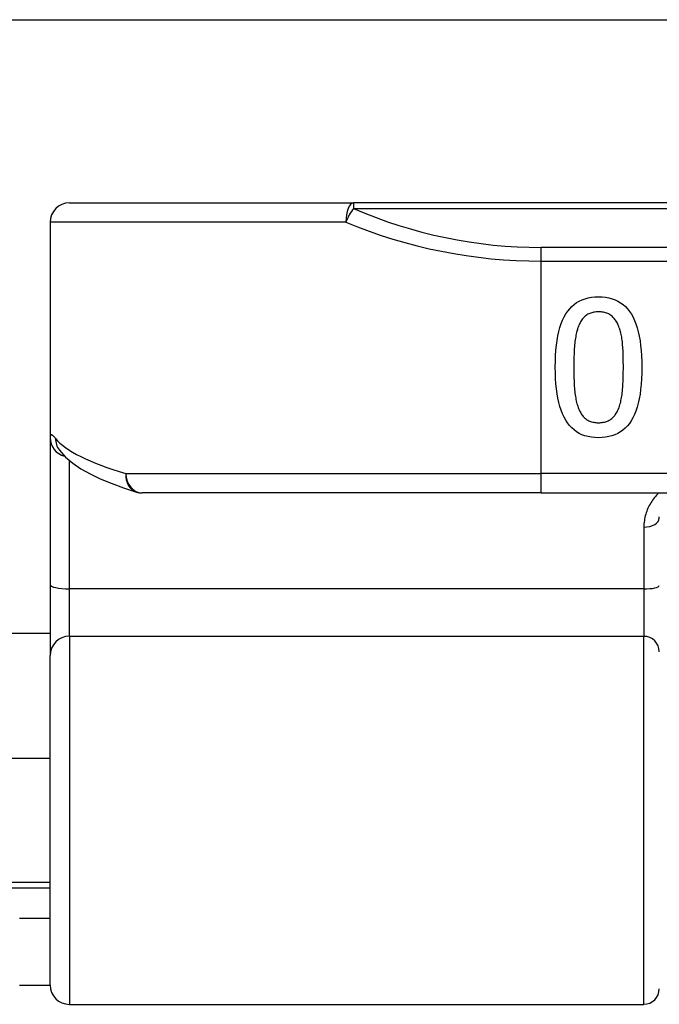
# Model space of a CAD drawing. Header units: inches. Extents: x 20 to 683, y 61 to 320.
# Tile 109 of 205: x 137.519 to 138.17, y 177.256 to 178.259. Entities that reach past the tile are written whole.
import ezdxf

# ---------------------------------------------------------------- set-up
doc = ezdxf.new("R2010")
doc.units = ezdxf.units.IN
doc.header["$MEASUREMENT"] = 0
doc.layers.add('Visible Edges(ANSI)', color=7, linetype='Continuous', lineweight=25)
doc.layers.add('Visible Tangent Edges(ANSI)', color=7, linetype='Continuous', lineweight=25)

msp = doc.modelspace()

# ---------------------------------------------------------------- linework, layer by layer
at = {"layer": 'Visible Edges(ANSI)'}
for p, q in [((93.2813, 178.2587), (163.2173, 178.2587)), ((137.5695, 178.0722), (137.8587, 178.0722)), ((139.7409, 178.0722), (137.8587, 178.0722)), ((137.5498, 178.0525), (137.5498, 177.8331)), ((137.5498, 177.8331), (137.5498, 177.6836)), ((137.5589, 177.8208), (137.5592, 177.8204)), ((138.0498, 177.777), (137.6436, 177.777)), ((138.0498, 177.777), (139.5498, 177.777)), ((137.5498, 177.6836), (137.5498, 177.6113)), ((137.5498, 177.6337), (118.9488, 177.6337)), ((137.5498, 177.2759), (137.5498, 177.6113)), ((137.3963, 177.5067), (137.5498, 177.5067)), ((137.3963, 177.3807), (137.5498, 177.3807)), ((137.5498, 177.3437), (137.5188, 177.3437)), ((137.5188, 177.2757), (137.5498, 177.2757)), ((137.5695, 177.2562), (138.1542, 177.2562))]:
    msp.add_line(p, q, dxfattribs=at)
at = {"layer": 'Visible Edges(ANSI)', "flags": 128}
for points in [[(138.064, 177.9048), (138.0641, 177.9108), (138.0643, 177.9166), (138.0647, 177.9221), (138.0652, 177.9273), (138.0659, 177.9322), (138.0667, 177.9369), (138.0677, 177.9413), (138.0688, 177.9454), (138.0701, 177.9493), (138.0715, 177.9529), (138.0731, 177.9562), (138.0748, 177.9592), (138.0767, 177.962), (138.0787, 177.9645), (138.0809, 177.9668), (138.0833, 177.9689), (138.0858, 177.9707), (138.0885, 177.9722), (138.0913, 177.9736), (138.0944, 177.9746), (138.0975, 177.9755), (138.1009, 177.9761), (138.1044, 177.9764), (138.108, 177.9766)], [(138.108, 177.9766), (138.1117, 177.9764), (138.1153, 177.9761), (138.1187, 177.9755), (138.1219, 177.9746), (138.1249, 177.9735), (138.1278, 177.9721), (138.1305, 177.9705), (138.133, 177.9687), (138.1354, 177.9666), (138.1376, 177.9643), (138.1396, 177.9617), (138.1415, 177.9589), (138.1432, 177.9558), (138.1447, 177.9525), (138.1461, 177.9489), (138.1474, 177.945), (138.1485, 177.9409), (138.1495, 177.9365), (138.1503, 177.9319), (138.1509, 177.927), (138.1515, 177.9219), (138.1518, 177.9165), (138.1521, 177.9108), (138.1521, 177.9049)], [(138.108, 177.9613), (138.1068, 177.9612), (138.1056, 177.9612), (138.1044, 177.961), (138.1032, 177.9609), (138.1021, 177.9606), (138.1011, 177.9604), (138.1001, 177.96), (138.0991, 177.9597), (138.0981, 177.9592), (138.0972, 177.9588), (138.0963, 177.9582), (138.0955, 177.9576), (138.0946, 177.957), (138.0939, 177.9563), (138.0931, 177.9556), (138.0924, 177.9548), (138.0917, 177.954), (138.091, 177.9531), (138.0904, 177.9522), (138.0898, 177.9512), (138.0892, 177.9502), (138.0887, 177.9491), (138.0882, 177.9479), (138.0877, 177.9468)], [(138.1287, 177.9464), (138.1282, 177.9476), (138.1277, 177.9487), (138.1272, 177.9498), (138.1266, 177.9508), (138.126, 177.9518), (138.1254, 177.9527), (138.1248, 177.9536), (138.1241, 177.9545), (138.1234, 177.9553), (138.1226, 177.956), (138.1218, 177.9568), (138.121, 177.9574), (138.1202, 177.958), (138.1193, 177.9586), (138.1184, 177.9591), (138.1174, 177.9596), (138.1164, 177.96), (138.1153, 177.9603), (138.1142, 177.9606), (138.113, 177.9608), (138.1118, 177.961), (138.1106, 177.9612), (138.1093, 177.9612), (138.108, 177.9613)], [(138.0877, 177.9468), (138.0873, 177.9456), (138.0868, 177.9444), (138.0865, 177.9431), (138.0861, 177.9418), (138.0857, 177.9404), (138.0854, 177.939), (138.0851, 177.9376), (138.0848, 177.936), (138.0846, 177.9345), (138.0843, 177.9328), (138.0841, 177.9312), (138.0839, 177.9294), (138.0837, 177.9277), (138.0836, 177.9258), (138.0834, 177.924), (138.0833, 177.922), (138.0832, 177.9201), (138.0831, 177.918), (138.083, 177.9159), (138.0829, 177.9138), (138.0829, 177.9116), (138.0828, 177.9094), (138.0828, 177.9071), (138.0828, 177.9048)], [(138.1334, 177.9049), (138.1334, 177.9073), (138.1333, 177.9096), (138.1333, 177.9118), (138.1333, 177.914), (138.1332, 177.9161), (138.1331, 177.9182), (138.1331, 177.9202), (138.133, 177.9221), (138.1329, 177.924), (138.1327, 177.9257), (138.1326, 177.9275), (138.1325, 177.9291), (138.1323, 177.9307), (138.1321, 177.9323), (138.1319, 177.9338), (138.1317, 177.9354), (138.1314, 177.9368), (138.1311, 177.9383), (138.1307, 177.9397), (138.1304, 177.9411), (138.13, 177.9425), (138.1296, 177.9438), (138.1291, 177.9451), (138.1287, 177.9464)], [(138.108, 177.8331), (138.1043, 177.8332), (138.1008, 177.8336), (138.0974, 177.8342), (138.0942, 177.8351), (138.0912, 177.8362), (138.0884, 177.8375), (138.0857, 177.8392), (138.0831, 177.841), (138.0808, 177.8431), (138.0786, 177.8455), (138.0765, 177.8481), (138.0747, 177.8509), (138.073, 177.8541), (138.0714, 177.8574), (138.07, 177.861), (138.0688, 177.8649), (138.0677, 177.869), (138.0667, 177.8733), (138.0659, 177.8779), (138.0652, 177.8828), (138.0647, 177.8879), (138.0643, 177.8933), (138.0641, 177.8989), (138.064, 177.9048)], [(138.0828, 177.9048), (138.0828, 177.9024), (138.0828, 177.9001), (138.0829, 177.8979), (138.0829, 177.8957), (138.083, 177.8936), (138.0831, 177.8915), (138.0832, 177.8895), (138.0833, 177.8875), (138.0834, 177.8856), (138.0836, 177.8837), (138.0837, 177.8819), (138.0839, 177.8801), (138.0841, 177.8784), (138.0843, 177.8768), (138.0846, 177.8751), (138.0848, 177.8736), (138.0851, 177.872), (138.0854, 177.8706), (138.0858, 177.8691), (138.0861, 177.8677), (138.0865, 177.8664), (138.0869, 177.8651), (138.0874, 177.8639), (138.0878, 177.8627)], [(138.1521, 177.9049), (138.1521, 177.8988), (138.1518, 177.893), (138.1515, 177.8875), (138.1509, 177.8822), (138.1503, 177.8773), (138.1494, 177.8726), (138.1485, 177.8682), (138.1473, 177.8641), (138.1461, 177.8602), (138.1446, 177.8566), (138.1431, 177.8533), (138.1414, 177.8503), (138.1395, 177.8476), (138.1374, 177.8451), (138.1352, 177.8428), (138.1329, 177.8407), (138.1303, 177.839), (138.1276, 177.8374), (138.1248, 177.8361), (138.1217, 177.835), (138.1186, 177.8342), (138.1152, 177.8336), (138.1117, 177.8332), (138.108, 177.8331)], [(138.1286, 177.8629), (138.129, 177.8641), (138.1294, 177.8653), (138.1298, 177.8666), (138.1302, 177.868), (138.1306, 177.8694), (138.1309, 177.8709), (138.1312, 177.8724), (138.1315, 177.8739), (138.1317, 177.8755), (138.132, 177.8772), (138.1322, 177.8789), (138.1324, 177.8806), (138.1325, 177.8825), (138.1327, 177.8843), (138.1328, 177.8862), (138.1329, 177.8881), (138.133, 177.8901), (138.1331, 177.8921), (138.1332, 177.8941), (138.1333, 177.8962), (138.1333, 177.8983), (138.1333, 177.9005), (138.1334, 177.9026), (138.1334, 177.9049)], [(138.0878, 177.8627), (138.0883, 177.8615), (138.0888, 177.8604), (138.0893, 177.8594), (138.0899, 177.8584), (138.0905, 177.8574), (138.0911, 177.8565), (138.0918, 177.8556), (138.0924, 177.8548), (138.0932, 177.854), (138.0939, 177.8533), (138.0947, 177.8526), (138.0955, 177.852), (138.0963, 177.8514), (138.0972, 177.8509), (138.0981, 177.8504), (138.099, 177.85), (138.1, 177.8496), (138.101, 177.8493), (138.1021, 177.849), (138.1032, 177.8488), (138.1043, 177.8486), (138.1055, 177.8485), (138.1068, 177.8484), (138.108, 177.8484)], [(138.108, 177.8484), (138.1093, 177.8484), (138.1105, 177.8485), (138.1117, 177.8486), (138.1129, 177.8488), (138.114, 177.849), (138.115, 177.8493), (138.1161, 177.8496), (138.1171, 177.85), (138.118, 177.8504), (138.119, 177.8509), (138.1198, 177.8514), (138.1207, 177.852), (138.1215, 177.8526), (138.1223, 177.8533), (138.123, 177.854), (138.1238, 177.8548), (138.1245, 177.8557), (138.1251, 177.8565), (138.1258, 177.8575), (138.1264, 177.8585), (138.127, 177.8595), (138.1275, 177.8606), (138.1281, 177.8617), (138.1286, 177.8629)], [(137.5592, 177.8204), (137.5655, 177.8134), (137.5729, 177.8073), (137.5812, 177.8016), (137.5905, 177.7964), (137.6008, 177.7914), (137.6121, 177.7867), (137.6244, 177.7822), (137.6378, 177.7778)], [(138.1699, 177.7512), (138.1699, 177.7524)]]:
    msp.add_lwpolyline(points, dxfattribs=at)
at = {"layer": 'Visible Edges(ANSI)'}
for centre, radius, start, end in [((137.5695, 178.0525), 0.0197, 90, 180), ((137.6436, 177.7966), 0.0197, 252.9585, 270), ((137.5695, 177.2759), 0.0197, 180, 270), ((138.1542, 177.272), 0.0157, 270, 0)]:
    msp.add_arc(centre, radius, start, end, dxfattribs=at)
at = {"layer": 'Visible Tangent Edges(ANSI)'}
for p, q in [((137.8587, 178.0722), (137.8587, 178.0665)), ((137.8587, 178.0665), (139.7409, 178.0665)), ((137.8509, 178.0525), (137.5498, 178.0525)), ((138.0498, 178.0129), (138.0498, 178.0268)), ((139.5498, 178.0268), (138.0498, 178.0268)), ((138.0498, 177.7966), (138.0498, 178.0129)), ((138.0498, 178.0129), (139.5498, 178.0129)), ((137.5695, 177.6792), (137.5695, 177.8099)), ((137.6269, 177.7966), (138.0498, 177.7966)), ((139.5498, 177.7966), (138.0498, 177.7966)), ((138.0498, 177.777), (138.0498, 177.7966)), ((138.1542, 177.742), (138.1542, 177.6792)), ((138.1542, 177.6792), (137.5695, 177.6792)), ((137.5695, 177.631), (137.5695, 177.6792)), ((138.1542, 177.6792), (138.1542, 177.631)), ((137.5695, 177.631), (137.5695, 177.2562)), ((137.5695, 177.631), (138.1542, 177.631)), ((138.1542, 177.2562), (138.1542, 177.631)), ((137.3963, 177.3747), (137.5498, 177.3747))]:
    msp.add_line(p, q, dxfattribs=at)
at = {"layer": 'Visible Tangent Edges(ANSI)', "flags": 128}
for points in [[(137.5553, 177.8324), (137.5549, 177.833), (137.5545, 177.8335), (137.5541, 177.8339), (137.5537, 177.8343), (137.5533, 177.8347), (137.553, 177.835), (137.5526, 177.8353), (137.5523, 177.8355), (137.552, 177.8357), (137.5517, 177.8359), (137.5515, 177.8359), (137.5512, 177.836), (137.551, 177.836), (137.5508, 177.836), (137.5506, 177.8359), (137.5505, 177.8358), (137.5503, 177.8356), (137.5502, 177.8354), (137.5501, 177.8351), (137.55, 177.8348), (137.5499, 177.8344), (137.5499, 177.834), (137.5499, 177.8336), (137.5498, 177.8331)], [(138.1694, 177.777), (138.1682, 177.7758), (138.1671, 177.7746), (138.166, 177.7734), (138.165, 177.7722), (138.164, 177.7709), (138.1631, 177.7696), (138.1622, 177.7683), (138.1613, 177.7669), (138.1605, 177.7656), (138.1597, 177.7642), (138.159, 177.7627), (138.1583, 177.7613), (138.1577, 177.7598), (138.1571, 177.7583), (138.1565, 177.7568), (138.1561, 177.7552), (138.1556, 177.7536), (138.1553, 177.752), (138.1549, 177.7504), (138.1547, 177.7488), (138.1545, 177.7471), (138.1543, 177.7454), (138.1542, 177.7437), (138.1542, 177.742)]]:
    msp.add_lwpolyline(points, dxfattribs=at)
at = {"layer": 'Visible Tangent Edges(ANSI)'}
msp.add_arc((138.0498, 178.5071), 0.4803, 246.5561, 270, dxfattribs=at)
for centre, major_axis, ratio, start_param, end_param in [((137.8587, 178.0525), (0, 0.0197), 0.39785, 0, 1.570796), ((137.8587, 178.0525), (0.0078, 0.0181), 0.369668, 0.864875, 1.72975), ((138.0498, 178.4932), (0.5, 0), 0.96063, 4.303216, 4.712389), ((137.5695, 177.8331), (-0.0197, 0), 0.985236, 0, 1.320384), ((137.5748, 177.8324), (-0.0156, -0.012), 0.971402, 5.610492, 6.283185), ((138.0498, 177.8462), (-0.5, 0), 0.185699, 0.148494, 0.562654), ((137.6436, 177.7966), (-0.0058, -0.0188), 0.834757, 4.962887, 6.283185), ((137.6436, 177.7966), (0, -0.0197), 0.845842, 4.712389, 6.283185), ((138.1542, 177.7512), (0.0157, 0), 0.580671, 4.712389, 6.283185), ((137.5695, 177.6836), (-0.0197, 0), 0.225879, 0, 1.570796), ((138.1542, 177.6827), (0.0157, 0), 0.225879, 4.712389, 6.283185), ((137.5695, 177.6113), (-0.0197, 0), 0.998608, 4.712389, 6.283185), ((138.1542, 177.6152), (0.0157, 0), 0.998608, 0, 1.570796)]:
    msp.add_ellipse(centre, major_axis=major_axis, ratio=ratio, start_param=start_param, end_param=end_param, dxfattribs=at)

doc.saveas('drawing.dxf')
